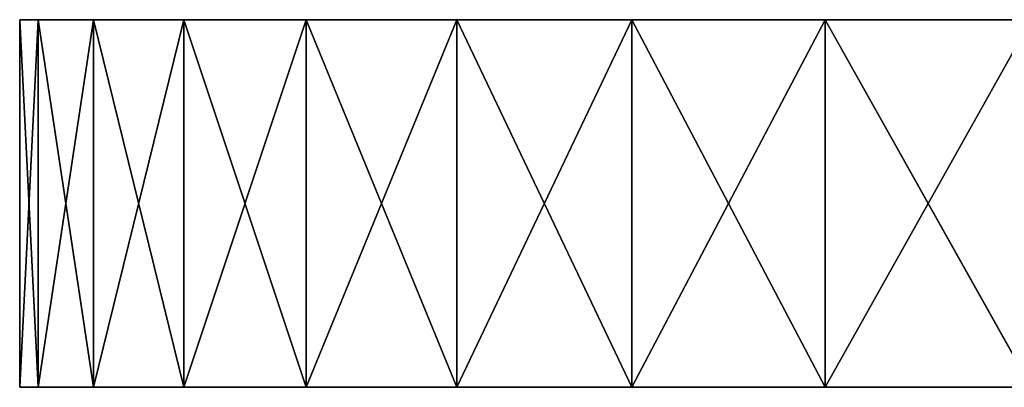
# Model space of a CAD drawing. Extents: x 0 to 40, y 0 to 2.6.
# Tile 1 of 256: x 0 to 0.402, y 2.5 to 2.65. Entities that reach past the tile are written whole.
import ezdxf

# ---------------------------------------------------------------- set-up
doc = ezdxf.new("R2010")
doc.units = 0
doc.header["$LTSCALE"] = 2.54
doc.layers.get('0').update_dxf_attribs({"color": 13, "linetype": 'CONTINUOUS'})

# ---------------------------------------------------------------- blocks, each defined once
blk = doc.blocks.new('P__KA_PRYSZNICOWA_OTEA_40C')
at = {"color": 0}
for p, q in [((0, 2.5, 0.8), (0.0076, 2.65, 0.71318)), ((0, 2.5, 0.8), (0.0076, 2.65, 0.71318)), ((0, 2.5, 0.8), (0, 2.65, 0.8)), ((0, 2.65, 0.8), (0.0076, 2.65, 0.71318)), ((4.71809, 2.65, 2.7974), (0, 2.65, 0.8)), ((0, 2.65, 0.8), (4.70456, 2.65, 2.84791)), ((0, 2.65, 0.8), (4.70456, 2.65, 2.84791)), ((0, 2.65, 0.8), (4.7, 2.65, 2.9)), ((4.71809, 2.65, 6.20261), (0, 2.65, 8.5)), ((0, 2.65, 8.5), (0.0076, 2.65, 8.58683)), ((4.89739, 2.65, 3.18191), (0, 2.65, 8.5)), ((0, 2.65, 8.5), (4.7, 2.65, 6.1)), ((0, 2.65, 8.5), (4.7, 2.65, 6.1)), ((0, 2.65, 8.5), (4.70456, 2.65, 6.1521)), ((0, 2.65, 8.5), (4.70456, 2.65, 6.1521)), ((4.71809, 2.65, 6.20261), (0, 2.65, 8.5)), ((4.85, 2.65, 3.15981), (0, 2.65, 8.5)), ((4.89739, 2.65, 3.18191), (0, 2.65, 8.5)), ((4.85, 2.65, 3.15981), (0, 2.65, 8.5)), ((4.80716, 2.65, 3.12982), (0, 2.65, 8.5)), ((4.80716, 2.65, 3.12982), (0, 2.65, 8.5)), ((4.77019, 2.65, 3.09284), (0, 2.65, 8.5)), ((4.74019, 2.65, 3.05), (0, 2.65, 8.5)), ((4.77019, 2.65, 3.09284), (0, 2.65, 8.5)), ((4.74019, 2.65, 3.05), (0, 2.65, 8.5)), ((4.71809, 2.65, 3.00261), (0, 2.65, 8.5)), ((4.71809, 2.65, 3.00261), (0, 2.65, 8.5)), ((4.71809, 2.65, 3.00261), (0, 2.65, 0.8)), ((0, 2.65, 0.8), (0, 2.65, 8.5)), ((4.71809, 2.65, 3.00261), (0, 2.65, 0.8)), ((4.70456, 2.65, 2.9521), (0, 2.65, 0.8)), ((4.70456, 2.65, 2.9521), (0, 2.65, 0.8)), ((0, 2.65, 0.8), (4.7, 2.65, 2.9)), ((0, 2.65, 0.8), (0.0076, 2.65, 0.71318)), ((4.71809, 2.65, 2.7974), (0, 2.65, 0.8)), ((0, 2.5, 8.5), (0, 2.65, 0.8)), ((0, 2.5, 0.8), (0, 2.65, 0.8)), ((0, 2.5, 8.5), (0, 2.65, 0.8)), ((0, 2.5, 8.5), (0, 2.65, 8.5)), ((0, 2.65, 0.8), (0, 2.65, 8.5)), ((0, 2.65, 8.5), (0.0076, 2.65, 8.58683)), ((0, 2.65, 8.5), (0.0076, 2.5, 8.58683)), ((0, 2.65, 8.5), (0.0076, 2.5, 8.58683)), ((0, 2.5, 8.5), (0, 2.65, 8.5)), ((0.0076, 2.5, 0.71318), (0.03015, 2.65, 0.62899)), ((0.0076, 2.5, 0.71318), (0.03015, 2.65, 0.62899)), ((0.0076, 2.5, 0.71318), (0.0076, 2.65, 0.71318)), ((0.0076, 2.65, 0.71318), (0.03015, 2.65, 0.62899)), ((0.0076, 2.5, 0.71318), (0.0076, 2.65, 0.71318)), ((0.0076, 2.65, 8.58683), (4.71809, 2.65, 6.20261)), ((0.0076, 2.65, 8.58683), (4.71809, 2.65, 6.20261)), ((0.0076, 2.65, 8.58683), (4.74019, 2.65, 6.25)), ((0.0076, 2.65, 8.58683), (4.74019, 2.65, 6.25)), ((0.0076, 2.65, 8.58683), (0.03015, 2.65, 8.67101)), ((0.0076, 2.65, 0.71318), (0.03015, 2.65, 0.62899)), ((0.0076, 2.65, 0.71318), (4.71809, 2.65, 2.7974)), ((0.0076, 2.65, 0.71318), (4.71809, 2.65, 2.7974)), ((0.0076, 2.65, 8.58683), (0.03015, 2.65, 8.67101)), ((0.0076, 2.65, 8.58683), (0.03015, 2.5, 8.67101)), ((0.0076, 2.65, 8.58683), (0.03015, 2.5, 8.67101)), ((0.0076, 2.65, 8.58683), (0.0076, 2.5, 8.58683)), ((0.0076, 2.65, 8.58683), (0.0076, 2.5, 8.58683)), ((0.03015, 2.5, 0.62899), (0.06699, 2.65, 0.55)), ((0.03015, 2.5, 0.62899), (0.06699, 2.65, 0.55)), ((0.03015, 2.5, 0.62899), (0.03015, 2.65, 0.62899)), ((0.03015, 2.65, 0.62899), (0.06699, 2.65, 0.55)), ((0.03015, 2.5, 0.62899), (0.03015, 2.65, 0.62899)), ((0.03015, 2.65, 8.67101), (4.74019, 2.65, 6.25)), ((0.03015, 2.65, 8.67101), (4.74019, 2.65, 6.25)), ((0.03015, 2.65, 8.67101), (0.06699, 2.65, 8.75)), ((0.03015, 2.65, 0.62899), (0.06699, 2.65, 0.55)), ((0.03015, 2.65, 0.62899), (4.71809, 2.65, 2.7974)), ((0.03015, 2.65, 0.62899), (4.71809, 2.65, 2.7974)), ((0.03015, 2.65, 8.67101), (0.06699, 2.65, 8.75)), ((0.03015, 2.65, 8.67101), (0.06699, 2.5, 8.75)), ((0.03015, 2.65, 8.67101), (0.06699, 2.5, 8.75)), ((0.03015, 2.65, 8.67101), (0.03015, 2.5, 8.67101)), ((0.03015, 2.65, 8.67101), (0.03015, 2.5, 8.67101)), ((0.06699, 2.5, 0.55), (0.11698, 2.65, 0.47861)), ((0.06699, 2.5, 0.55), (0.11698, 2.65, 0.47861)), ((0.06699, 2.5, 0.55), (0.06699, 2.65, 0.55)), ((0.06699, 2.65, 0.55), (0.11698, 2.65, 0.47861)), ((0.06699, 2.5, 0.55), (0.06699, 2.65, 0.55)), ((0.06699, 2.65, 8.75), (4.74019, 2.65, 6.25)), ((0.06699, 2.65, 8.75), (0.11698, 2.65, 8.8214)), ((0.06699, 2.65, 8.75), (4.74019, 2.65, 6.25)), ((0.06699, 2.65, 0.55), (0.11698, 2.65, 0.47861)), ((0.06699, 2.65, 0.55), (4.71809, 2.65, 2.7974)), ((0.06699, 2.65, 0.55), (4.71809, 2.65, 2.7974)), ((0.06699, 2.65, 8.75), (0.11698, 2.65, 8.8214)), ((0.06699, 2.65, 8.75), (0.11698, 2.5, 8.8214)), ((0.06699, 2.65, 8.75), (0.11698, 2.5, 8.8214)), ((0.06699, 2.65, 8.75), (0.06699, 2.5, 8.75)), ((0.06699, 2.65, 8.75), (0.06699, 2.5, 8.75)), ((0.11698, 2.5, 0.47861), (0.17861, 2.65, 0.41698)), ((0.11698, 2.5, 0.47861), (0.17861, 2.65, 0.41698)), ((0.11698, 2.5, 0.47861), (0.11698, 2.65, 0.47861)), ((0.11698, 2.65, 0.47861), (0.17861, 2.65, 0.41698)), ((0.11698, 2.5, 0.47861), (0.11698, 2.65, 0.47861)), ((0.11698, 2.65, 8.8214), (4.74019, 2.65, 6.25)), ((0.11698, 2.65, 8.8214), (4.74019, 2.65, 6.25)), ((0.11698, 2.65, 8.8214), (0.17861, 2.65, 8.88302)), ((0.11698, 2.65, 0.47861), (0.17861, 2.65, 0.41698)), ((0.11698, 2.65, 0.47861), (4.71809, 2.65, 2.7974)), ((0.11698, 2.65, 0.47861), (4.71809, 2.65, 2.7974)), ((0.11698, 2.65, 8.8214), (0.17861, 2.65, 8.88302)), ((0.11698, 2.65, 8.8214), (0.17861, 2.5, 8.88302)), ((0.11698, 2.65, 8.8214), (0.17861, 2.5, 8.88302)), ((0.11698, 2.65, 8.8214), (0.11698, 2.5, 8.8214)), ((0.11698, 2.65, 8.8214), (0.11698, 2.5, 8.8214)), ((0.17861, 2.5, 0.41698), (0.25, 2.65, 0.36699)), ((0.17861, 2.5, 0.41698), (0.25, 2.65, 0.36699)), ((0.17861, 2.5, 0.41698), (0.17861, 2.65, 0.41698)), ((0.17861, 2.65, 0.41698), (0.25, 2.65, 0.36699)), ((0.17861, 2.5, 0.41698), (0.17861, 2.65, 0.41698)), ((0.17861, 2.65, 8.88302), (4.74019, 2.65, 6.25)), ((0.17861, 2.65, 8.88302), (4.74019, 2.65, 6.25)), ((0.17861, 2.65, 8.88302), (0.25, 2.65, 8.93302)), ((0.17861, 2.65, 0.41698), (0.25, 2.65, 0.36699)), ((0.17861, 2.65, 0.41698), (4.71809, 2.65, 2.7974)), ((0.17861, 2.65, 0.41698), (4.71809, 2.65, 2.7974)), ((0.17861, 2.65, 8.88302), (0.25, 2.65, 8.93302)), ((0.17861, 2.65, 8.88302), (0.25, 2.5, 8.93302)), ((0.17861, 2.65, 8.88302), (0.25, 2.5, 8.93302)), ((0.17861, 2.65, 8.88302), (0.17861, 2.5, 8.88302)), ((0.17861, 2.65, 8.88302), (0.17861, 2.5, 8.88302)), ((0.25, 2.5, 0.36699), (0.32899, 2.65, 0.33016)), ((0.25, 2.5, 0.36699), (0.32899, 2.65, 0.33016)), ((0.25, 2.5, 0.36699), (0.25, 2.65, 0.36699)), ((0.25, 2.65, 0.36699), (0.32899, 2.65, 0.33016)), ((0.25, 2.5, 0.36699), (0.25, 2.65, 0.36699)), ((0.25, 2.65, 0.36699), (0.32899, 2.65, 0.33016)), ((0.25, 2.65, 0.36699), (4.71809, 2.65, 2.7974)), ((4.74019, 2.65, 6.25), (0.25, 2.65, 8.93302)), ((0.25, 2.65, 8.93302), (0.32899, 2.65, 8.96985)), ((4.74019, 2.65, 6.25), (0.25, 2.65, 8.93302)), ((0.25, 2.65, 0.36699), (4.71809, 2.65, 2.7974)), ((0.25, 2.65, 8.93302), (0.32899, 2.65, 8.96985)), ((0.25, 2.65, 8.93302), (0.32899, 2.5, 8.96985)), ((0.25, 2.65, 8.93302), (0.32899, 2.5, 8.96985)), ((0.25, 2.65, 8.93302), (0.25, 2.5, 8.93302)), ((0.25, 2.65, 8.93302), (0.25, 2.5, 8.93302)), ((0.32899, 2.5, 0.33016), (0.41318, 2.65, 0.3076)), ((0.32899, 2.5, 0.33016), (0.41318, 2.65, 0.3076)), ((0.32899, 2.5, 0.33016), (0.32899, 2.65, 0.33016)), ((0.32899, 2.65, 0.33016), (0.41318, 2.65, 0.3076)), ((0.32899, 2.5, 0.33016), (0.32899, 2.65, 0.33016)), ((4.71809, 2.65, 2.7974), (0.32899, 2.65, 0.33016)), ((4.74019, 2.65, 6.25), (0.32899, 2.65, 8.96985)), ((0.32899, 2.65, 8.96985), (0.41318, 2.65, 8.99241)), ((4.74019, 2.65, 6.25), (0.32899, 2.65, 8.96985)), ((0.32899, 2.65, 0.33016), (0.41318, 2.65, 0.3076)), ((4.71809, 2.65, 2.7974), (0.32899, 2.65, 0.33016)), ((0.32899, 2.65, 8.96985), (0.41318, 2.65, 8.99241)), ((0.32899, 2.65, 8.96985), (0.41318, 2.5, 8.99241)), ((0.32899, 2.65, 8.96985), (0.41318, 2.5, 8.99241)), ((0.32899, 2.65, 8.96985), (0.32899, 2.5, 8.96985)), ((0.32899, 2.65, 8.96985), (0.32899, 2.5, 8.96985)), ((0.0076, 2.5, 0.71318), (0, 2.5, 0.8)), ((0, 2.5, 0.8), (4.74019, 2.5, 5.95)), ((4.71809, 2.5, 5.9974), (0, 2.5, 0.8)), ((4.71809, 2.5, 5.9974), (0, 2.5, 0.8)), ((4.71809, 2.5, 5.9974), (0, 2.5, 8.5)), ((0, 2.5, 8.5), (0, 2.5, 0.8)), ((4.71809, 2.5, 5.9974), (0, 2.5, 8.5)), ((4.70456, 2.5, 6.04791), (0, 2.5, 8.5)), ((4.70456, 2.5, 6.04791), (0, 2.5, 8.5)), ((4.7, 2.5, 6.1), (0, 2.5, 8.5)), ((4.70456, 2.5, 6.1521), (0, 2.5, 8.5)), ((4.7, 2.5, 6.1), (0, 2.5, 8.5)), ((4.70456, 2.5, 6.1521), (0, 2.5, 8.5)), ((4.71809, 2.5, 6.20261), (0, 2.5, 8.5)), ((4.71809, 2.5, 6.20261), (0, 2.5, 8.5)), ((0.0076, 2.5, 8.58683), (0, 2.5, 8.5)), ((4.7, 2.5, 2.9), (0, 2.5, 0.8)), ((0, 2.5, 0.8), (4.70456, 2.5, 2.84791)), ((4.7, 2.5, 2.9), (0, 2.5, 0.8)), ((4.70456, 2.5, 2.9521), (0, 2.5, 0.8)), ((0, 2.5, 0.8), (4.70456, 2.5, 2.84791)), ((0, 2.5, 0.8), (4.71809, 2.5, 2.7974)), ((0, 2.5, 0.8), (4.71809, 2.5, 2.7974)), ((0.0076, 2.5, 0.71318), (0, 2.5, 0.8)), ((4.71809, 2.5, 3.00261), (0, 2.5, 0.8)), ((4.70456, 2.5, 2.9521), (0, 2.5, 0.8)), ((4.71809, 2.5, 3.00261), (0, 2.5, 0.8)), ((4.74019, 2.5, 3.05), (0, 2.5, 0.8)), ((4.74019, 2.5, 3.05), (0, 2.5, 0.8)), ((0, 2.5, 0.8), (4.74019, 2.5, 5.95)), ((0, 2.5, 8.5), (0, 2.5, 0.8)), ((0.0076, 2.5, 8.58683), (0, 2.5, 8.5)), ((0.03015, 2.5, 0.62899), (0.0076, 2.5, 0.71318)), ((4.71809, 2.5, 6.20261), (0.0076, 2.5, 8.58683)), ((4.71809, 2.5, 6.20261), (0.0076, 2.5, 8.58683)), ((0.03015, 2.5, 8.67101), (0.0076, 2.5, 8.58683)), ((0.0076, 2.5, 0.71318), (4.71809, 2.5, 2.7974)), ((0.0076, 2.5, 0.71318), (4.71809, 2.5, 2.7974)), ((0.03015, 2.5, 0.62899), (0.0076, 2.5, 0.71318)), ((0.03015, 2.5, 8.67101), (0.0076, 2.5, 8.58683)), ((0.06699, 2.5, 0.55), (0.03015, 2.5, 0.62899)), ((0.06699, 2.5, 8.75), (0.03015, 2.5, 8.67101)), ((0.03015, 2.5, 8.67101), (4.71809, 2.5, 6.20261)), ((0.03015, 2.5, 8.67101), (4.71809, 2.5, 6.20261)), ((0.06699, 2.5, 0.55), (0.03015, 2.5, 0.62899)), ((4.71809, 2.5, 2.7974), (0.03015, 2.5, 0.62899)), ((4.71809, 2.5, 2.7974), (0.03015, 2.5, 0.62899)), ((0.06699, 2.5, 8.75), (0.03015, 2.5, 8.67101)), ((0.11698, 2.5, 0.47861), (0.06699, 2.5, 0.55)), ((0.11698, 2.5, 8.8214), (0.06699, 2.5, 8.75)), ((0.06699, 2.5, 8.75), (4.71809, 2.5, 6.20261)), ((0.06699, 2.5, 8.75), (4.71809, 2.5, 6.20261)), ((0.06699, 2.5, 0.55), (4.71809, 2.5, 2.7974)), ((0.11698, 2.5, 0.47861), (0.06699, 2.5, 0.55)), ((0.06699, 2.5, 0.55), (4.71809, 2.5, 2.7974)), ((0.11698, 2.5, 8.8214), (0.06699, 2.5, 8.75)), ((0.17861, 2.5, 0.41698), (0.11698, 2.5, 0.47861)), ((0.17861, 2.5, 8.88302), (0.11698, 2.5, 8.8214)), ((0.11698, 2.5, 8.8214), (4.74019, 2.5, 6.25)), ((0.11698, 2.5, 8.8214), (4.74019, 2.5, 6.25)), ((0.11698, 2.5, 8.8214), (4.71809, 2.5, 6.20261)), ((0.11698, 2.5, 8.8214), (4.71809, 2.5, 6.20261)), ((0.11698, 2.5, 0.47861), (4.71809, 2.5, 2.7974)), ((0.11698, 2.5, 0.47861), (4.71809, 2.5, 2.7974)), ((0.17861, 2.5, 0.41698), (0.11698, 2.5, 0.47861)), ((0.17861, 2.5, 8.88302), (0.11698, 2.5, 8.8214)), ((0.25, 2.5, 0.36699), (0.17861, 2.5, 0.41698)), ((0.25, 2.5, 8.93302), (0.17861, 2.5, 8.88302)), ((0.17861, 2.5, 8.88302), (4.74019, 2.5, 6.25)), ((0.17861, 2.5, 8.88302), (4.74019, 2.5, 6.25)), ((0.17861, 2.5, 0.41698), (4.71809, 2.5, 2.7974)), ((0.17861, 2.5, 0.41698), (4.71809, 2.5, 2.7974)), ((0.25, 2.5, 0.36699), (0.17861, 2.5, 0.41698)), ((0.25, 2.5, 8.93302), (0.17861, 2.5, 8.88302)), ((0.32899, 2.5, 0.33016), (0.25, 2.5, 0.36699)), ((0.32899, 2.5, 8.96985), (0.25, 2.5, 8.93302)), ((0.25, 2.5, 8.93302), (4.74019, 2.5, 6.25)), ((0.25, 2.5, 8.93302), (4.74019, 2.5, 6.25)), ((4.71809, 2.5, 2.7974), (0.25, 2.5, 0.36699)), ((0.32899, 2.5, 0.33016), (0.25, 2.5, 0.36699)), ((4.71809, 2.5, 2.7974), (0.25, 2.5, 0.36699)), ((0.32899, 2.5, 8.96985), (0.25, 2.5, 8.93302)), ((0.41318, 2.5, 0.3076), (0.32899, 2.5, 0.33016)), ((4.74019, 2.5, 6.25), (0.32899, 2.5, 8.96985)), ((0.41318, 2.5, 8.99241), (0.32899, 2.5, 8.96985)), ((4.74019, 2.5, 6.25), (0.32899, 2.5, 8.96985)), ((4.71809, 2.5, 2.7974), (0.32899, 2.5, 0.33016)), ((0.41318, 2.5, 0.3076), (0.32899, 2.5, 0.33016)), ((4.71809, 2.5, 2.7974), (0.32899, 2.5, 0.33016)), ((0.41318, 2.5, 8.99241), (0.32899, 2.5, 8.96985))]:
    blk.add_line(p, q, dxfattribs=at)
mesh = blk.add_polyface(dxfattribs=at)
corners = [(0.0076, 2.65, 0.71318), (0.0076, 2.5, 0.71318), (0, 2.5, 0.8)]
mesh.append_faces([[corners[k] for k in face] for face in [(0, 1, 2)]], dxfattribs={"color": 0})
mesh = blk.add_polyface(dxfattribs=at)
corners = [(0.0076, 2.65, 0.71318), (0, 2.5, 0.8), (0, 2.65, 0.8)]
mesh.append_faces([[corners[k] for k in face] for face in [(0, 1, 2)]], dxfattribs={"color": 0})
mesh = blk.add_polyface(dxfattribs=at)
corners = [(4.70456, 2.65, 2.84791), (4.71809, 2.65, 2.7974), (0, 2.65, 0.8)]
mesh.append_faces([[corners[k] for k in face] for face in [(0, 1, 2)]], dxfattribs={"color": 0})
mesh = blk.add_polyface(dxfattribs=at)
corners = [(4.7, 2.65, 2.9), (4.70456, 2.65, 2.84791), (0, 2.65, 0.8)]
mesh.append_faces([[corners[k] for k in face] for face in [(0, 1, 2)]], dxfattribs={"color": 0})
mesh = blk.add_polyface(dxfattribs=at)
corners = [(0.0076, 2.65, 8.58683), (4.71809, 2.65, 6.20261), (0, 2.65, 8.5)]
mesh.append_faces([[corners[k] for k in face] for face in [(0, 1, 2)]], dxfattribs={"color": 0})
mesh = blk.add_polyface(dxfattribs=at)
corners = [(0, 2.65, 8.5), (4.7, 2.65, 6.1), (4.89739, 2.65, 3.18191)]
mesh.append_faces([[corners[k] for k in face] for face in [(0, 1, 2)]], dxfattribs={"color": 0})
mesh = blk.add_polyface(dxfattribs=at)
corners = [(0, 2.65, 8.5), (4.70456, 2.65, 6.1521), (4.7, 2.65, 6.1)]
mesh.append_faces([[corners[k] for k in face] for face in [(0, 1, 2)]], dxfattribs={"color": 0})
mesh = blk.add_polyface(dxfattribs=at)
corners = [(0, 2.65, 8.5), (4.71809, 2.65, 6.20261), (4.70456, 2.65, 6.1521)]
mesh.append_faces([[corners[k] for k in face] for face in [(0, 1, 2)]], dxfattribs={"color": 0})
mesh = blk.add_polyface(dxfattribs=at)
corners = [(0, 2.65, 8.5), (4.89739, 2.65, 3.18191), (4.85, 2.65, 3.15981)]
mesh.append_faces([[corners[k] for k in face] for face in [(0, 1, 2)]], dxfattribs={"color": 0})
mesh = blk.add_polyface(dxfattribs=at)
corners = [(0, 2.65, 8.5), (4.85, 2.65, 3.15981), (4.80716, 2.65, 3.12982)]
mesh.append_faces([[corners[k] for k in face] for face in [(0, 1, 2)]], dxfattribs={"color": 0})
mesh = blk.add_polyface(dxfattribs=at)
corners = [(0, 2.65, 8.5), (4.80716, 2.65, 3.12982), (4.77019, 2.65, 3.09284)]
mesh.append_faces([[corners[k] for k in face] for face in [(0, 1, 2)]], dxfattribs={"color": 0})
mesh = blk.add_polyface(dxfattribs=at)
corners = [(0, 2.65, 8.5), (4.77019, 2.65, 3.09284), (4.74019, 2.65, 3.05)]
mesh.append_faces([[corners[k] for k in face] for face in [(0, 1, 2)]], dxfattribs={"color": 0})
mesh = blk.add_polyface(dxfattribs=at)
corners = [(0, 2.65, 8.5), (4.74019, 2.65, 3.05), (4.71809, 2.65, 3.00261)]
mesh.append_faces([[corners[k] for k in face] for face in [(0, 1, 2)]], dxfattribs={"color": 0})
mesh = blk.add_polyface(dxfattribs=at)
corners = [(0, 2.65, 8.5), (4.71809, 2.65, 3.00261), (0, 2.65, 0.8)]
mesh.append_faces([[corners[k] for k in face] for face in [(0, 1, 2)]], dxfattribs={"color": 0})
mesh = blk.add_polyface(dxfattribs=at)
corners = [(4.71809, 2.65, 3.00261), (4.70456, 2.65, 2.9521), (0, 2.65, 0.8)]
mesh.append_faces([[corners[k] for k in face] for face in [(0, 1, 2)]], dxfattribs={"color": 0})
mesh = blk.add_polyface(dxfattribs=at)
corners = [(4.70456, 2.65, 2.9521), (4.7, 2.65, 2.9), (0, 2.65, 0.8)]
mesh.append_faces([[corners[k] for k in face] for face in [(0, 1, 2)]], dxfattribs={"color": 0})
mesh = blk.add_polyface(dxfattribs=at)
corners = [(4.71809, 2.65, 2.7974), (0.0076, 2.65, 0.71318), (0, 2.65, 0.8)]
mesh.append_faces([[corners[k] for k in face] for face in [(0, 1, 2)]], dxfattribs={"color": 0})
mesh = blk.add_polyface(dxfattribs=at)
corners = [(0, 2.65, 0.8), (0, 2.5, 0.8), (0, 2.5, 8.5)]
mesh.append_faces([[corners[k] for k in face] for face in [(0, 1, 2)]], dxfattribs={"color": 0})
mesh = blk.add_polyface(dxfattribs=at)
corners = [(0, 2.65, 0.8), (0, 2.5, 8.5), (0, 2.65, 8.5)]
mesh.append_faces([[corners[k] for k in face] for face in [(0, 1, 2)]], dxfattribs={"color": 0})
mesh = blk.add_polyface(dxfattribs=at)
corners = [(0, 2.65, 8.5), (0.0076, 2.5, 8.58683), (0.0076, 2.65, 8.58683)]
mesh.append_faces([[corners[k] for k in face] for face in [(0, 1, 2)]], dxfattribs={"color": 0})
mesh = blk.add_polyface(dxfattribs=at)
corners = [(0, 2.65, 8.5), (0, 2.5, 8.5), (0.0076, 2.5, 8.58683)]
mesh.append_faces([[corners[k] for k in face] for face in [(0, 1, 2)]], dxfattribs={"color": 0})
mesh = blk.add_polyface(dxfattribs=at)
corners = [(0.03015, 2.65, 0.62899), (0.03015, 2.5, 0.62899), (0.0076, 2.5, 0.71318)]
mesh.append_faces([[corners[k] for k in face] for face in [(0, 1, 2)]], dxfattribs={"color": 0})
mesh = blk.add_polyface(dxfattribs=at)
corners = [(0.03015, 2.65, 0.62899), (0.0076, 2.5, 0.71318), (0.0076, 2.65, 0.71318)]
mesh.append_faces([[corners[k] for k in face] for face in [(0, 1, 2)]], dxfattribs={"color": 0})
mesh = blk.add_polyface(dxfattribs=at)
corners = [(0.0076, 2.65, 8.58683), (4.74019, 2.65, 6.25), (4.71809, 2.65, 6.20261)]
mesh.append_faces([[corners[k] for k in face] for face in [(0, 1, 2)]], dxfattribs={"color": 0})
mesh = blk.add_polyface(dxfattribs=at)
corners = [(0.03015, 2.65, 8.67101), (4.74019, 2.65, 6.25), (0.0076, 2.65, 8.58683)]
mesh.append_faces([[corners[k] for k in face] for face in [(0, 1, 2)]], dxfattribs={"color": 0})
mesh = blk.add_polyface(dxfattribs=at)
corners = [(4.71809, 2.65, 2.7974), (0.03015, 2.65, 0.62899), (0.0076, 2.65, 0.71318)]
mesh.append_faces([[corners[k] for k in face] for face in [(0, 1, 2)]], dxfattribs={"color": 0})
mesh = blk.add_polyface(dxfattribs=at)
corners = [(0.0076, 2.65, 8.58683), (0.03015, 2.5, 8.67101), (0.03015, 2.65, 8.67101)]
mesh.append_faces([[corners[k] for k in face] for face in [(0, 1, 2)]], dxfattribs={"color": 0})
mesh = blk.add_polyface(dxfattribs=at)
corners = [(0.0076, 2.65, 8.58683), (0.0076, 2.5, 8.58683), (0.03015, 2.5, 8.67101)]
mesh.append_faces([[corners[k] for k in face] for face in [(0, 1, 2)]], dxfattribs={"color": 0})
mesh = blk.add_polyface(dxfattribs=at)
corners = [(0.06699, 2.65, 0.55), (0.06699, 2.5, 0.55), (0.03015, 2.5, 0.62899)]
mesh.append_faces([[corners[k] for k in face] for face in [(0, 1, 2)]], dxfattribs={"color": 0})
mesh = blk.add_polyface(dxfattribs=at)
corners = [(0.06699, 2.65, 0.55), (0.03015, 2.5, 0.62899), (0.03015, 2.65, 0.62899)]
mesh.append_faces([[corners[k] for k in face] for face in [(0, 1, 2)]], dxfattribs={"color": 0})
mesh = blk.add_polyface(dxfattribs=at)
corners = [(0.06699, 2.65, 8.75), (4.74019, 2.65, 6.25), (0.03015, 2.65, 8.67101)]
mesh.append_faces([[corners[k] for k in face] for face in [(0, 1, 2)]], dxfattribs={"color": 0})
mesh = blk.add_polyface(dxfattribs=at)
corners = [(4.71809, 2.65, 2.7974), (0.06699, 2.65, 0.55), (0.03015, 2.65, 0.62899)]
mesh.append_faces([[corners[k] for k in face] for face in [(0, 1, 2)]], dxfattribs={"color": 0})
mesh = blk.add_polyface(dxfattribs=at)
corners = [(0.03015, 2.65, 8.67101), (0.06699, 2.5, 8.75), (0.06699, 2.65, 8.75)]
mesh.append_faces([[corners[k] for k in face] for face in [(0, 1, 2)]], dxfattribs={"color": 0})
mesh = blk.add_polyface(dxfattribs=at)
corners = [(0.03015, 2.65, 8.67101), (0.03015, 2.5, 8.67101), (0.06699, 2.5, 8.75)]
mesh.append_faces([[corners[k] for k in face] for face in [(0, 1, 2)]], dxfattribs={"color": 0})
mesh = blk.add_polyface(dxfattribs=at)
corners = [(0.11698, 2.65, 0.47861), (0.11698, 2.5, 0.47861), (0.06699, 2.5, 0.55)]
mesh.append_faces([[corners[k] for k in face] for face in [(0, 1, 2)]], dxfattribs={"color": 0})
mesh = blk.add_polyface(dxfattribs=at)
corners = [(0.11698, 2.65, 0.47861), (0.06699, 2.5, 0.55), (0.06699, 2.65, 0.55)]
mesh.append_faces([[corners[k] for k in face] for face in [(0, 1, 2)]], dxfattribs={"color": 0})
mesh = blk.add_polyface(dxfattribs=at)
corners = [(0.11698, 2.65, 8.8214), (4.74019, 2.65, 6.25), (0.06699, 2.65, 8.75)]
mesh.append_faces([[corners[k] for k in face] for face in [(0, 1, 2)]], dxfattribs={"color": 0})
mesh = blk.add_polyface(dxfattribs=at)
corners = [(4.71809, 2.65, 2.7974), (0.11698, 2.65, 0.47861), (0.06699, 2.65, 0.55)]
mesh.append_faces([[corners[k] for k in face] for face in [(0, 1, 2)]], dxfattribs={"color": 0})
mesh = blk.add_polyface(dxfattribs=at)
corners = [(0.06699, 2.65, 8.75), (0.11698, 2.5, 8.8214), (0.11698, 2.65, 8.8214)]
mesh.append_faces([[corners[k] for k in face] for face in [(0, 1, 2)]], dxfattribs={"color": 0})
mesh = blk.add_polyface(dxfattribs=at)
corners = [(0.06699, 2.65, 8.75), (0.06699, 2.5, 8.75), (0.11698, 2.5, 8.8214)]
mesh.append_faces([[corners[k] for k in face] for face in [(0, 1, 2)]], dxfattribs={"color": 0})
mesh = blk.add_polyface(dxfattribs=at)
corners = [(0.17861, 2.5, 0.41698), (0.11698, 2.5, 0.47861), (0.17861, 2.65, 0.41698)]
mesh.append_faces([[corners[k] for k in face] for face in [(0, 1, 2)]], dxfattribs={"color": 0})
mesh = blk.add_polyface(dxfattribs=at)
corners = [(0.17861, 2.65, 0.41698), (0.11698, 2.5, 0.47861), (0.11698, 2.65, 0.47861)]
mesh.append_faces([[corners[k] for k in face] for face in [(0, 1, 2)]], dxfattribs={"color": 0})
mesh = blk.add_polyface(dxfattribs=at)
corners = [(0.17861, 2.65, 8.88302), (4.74019, 2.65, 6.25), (0.11698, 2.65, 8.8214)]
mesh.append_faces([[corners[k] for k in face] for face in [(0, 1, 2)]], dxfattribs={"color": 0})
mesh = blk.add_polyface(dxfattribs=at)
corners = [(4.71809, 2.65, 2.7974), (0.17861, 2.65, 0.41698), (0.11698, 2.65, 0.47861)]
mesh.append_faces([[corners[k] for k in face] for face in [(0, 1, 2)]], dxfattribs={"color": 0})
mesh = blk.add_polyface(dxfattribs=at)
corners = [(0.17861, 2.65, 8.88302), (0.11698, 2.65, 8.8214), (0.17861, 2.5, 8.88302)]
mesh.append_faces([[corners[k] for k in face] for face in [(0, 1, 2)]], dxfattribs={"color": 0})
mesh = blk.add_polyface(dxfattribs=at)
corners = [(0.17861, 2.5, 8.88302), (0.11698, 2.65, 8.8214), (0.11698, 2.5, 8.8214)]
mesh.append_faces([[corners[k] for k in face] for face in [(0, 1, 2)]], dxfattribs={"color": 0})
mesh = blk.add_polyface(dxfattribs=at)
corners = [(0.25, 2.5, 0.36699), (0.17861, 2.5, 0.41698), (0.25, 2.65, 0.36699)]
mesh.append_faces([[corners[k] for k in face] for face in [(0, 1, 2)]], dxfattribs={"color": 0})
mesh = blk.add_polyface(dxfattribs=at)
corners = [(0.25, 2.65, 0.36699), (0.17861, 2.5, 0.41698), (0.17861, 2.65, 0.41698)]
mesh.append_faces([[corners[k] for k in face] for face in [(0, 1, 2)]], dxfattribs={"color": 0})
mesh = blk.add_polyface(dxfattribs=at)
corners = [(0.25, 2.65, 8.93302), (4.74019, 2.65, 6.25), (0.17861, 2.65, 8.88302)]
mesh.append_faces([[corners[k] for k in face] for face in [(0, 1, 2)]], dxfattribs={"color": 0})
mesh = blk.add_polyface(dxfattribs=at)
corners = [(4.71809, 2.65, 2.7974), (0.25, 2.65, 0.36699), (0.17861, 2.65, 0.41698)]
mesh.append_faces([[corners[k] for k in face] for face in [(0, 1, 2)]], dxfattribs={"color": 0})
mesh = blk.add_polyface(dxfattribs=at)
corners = [(0.25, 2.65, 8.93302), (0.17861, 2.65, 8.88302), (0.25, 2.5, 8.93302)]
mesh.append_faces([[corners[k] for k in face] for face in [(0, 1, 2)]], dxfattribs={"color": 0})
mesh = blk.add_polyface(dxfattribs=at)
corners = [(0.25, 2.5, 8.93302), (0.17861, 2.65, 8.88302), (0.17861, 2.5, 8.88302)]
mesh.append_faces([[corners[k] for k in face] for face in [(0, 1, 2)]], dxfattribs={"color": 0})
mesh = blk.add_polyface(dxfattribs=at)
corners = [(0.32899, 2.5, 0.33016), (0.25, 2.5, 0.36699), (0.32899, 2.65, 0.33016)]
mesh.append_faces([[corners[k] for k in face] for face in [(0, 1, 2)]], dxfattribs={"color": 0})
mesh = blk.add_polyface(dxfattribs=at)
corners = [(0.32899, 2.65, 0.33016), (0.25, 2.5, 0.36699), (0.25, 2.65, 0.36699)]
mesh.append_faces([[corners[k] for k in face] for face in [(0, 1, 2)]], dxfattribs={"color": 0})
mesh = blk.add_polyface(dxfattribs=at)
corners = [(4.71809, 2.65, 2.7974), (0.32899, 2.65, 0.33016), (0.25, 2.65, 0.36699)]
mesh.append_faces([[corners[k] for k in face] for face in [(0, 1, 2)]], dxfattribs={"color": 0})
mesh = blk.add_polyface(dxfattribs=at)
corners = [(0.32899, 2.65, 8.96985), (4.74019, 2.65, 6.25), (0.25, 2.65, 8.93302)]
mesh.append_faces([[corners[k] for k in face] for face in [(0, 1, 2)]], dxfattribs={"color": 0})
mesh = blk.add_polyface(dxfattribs=at)
corners = [(0.32899, 2.65, 8.96985), (0.25, 2.65, 8.93302), (0.32899, 2.5, 8.96985)]
mesh.append_faces([[corners[k] for k in face] for face in [(0, 1, 2)]], dxfattribs={"color": 0})
mesh = blk.add_polyface(dxfattribs=at)
corners = [(0.32899, 2.5, 8.96985), (0.25, 2.65, 8.93302), (0.25, 2.5, 8.93302)]
mesh.append_faces([[corners[k] for k in face] for face in [(0, 1, 2)]], dxfattribs={"color": 0})
mesh = blk.add_polyface(dxfattribs=at)
corners = [(0.41318, 2.5, 0.3076), (0.32899, 2.5, 0.33016), (0.41318, 2.65, 0.3076)]
mesh.append_faces([[corners[k] for k in face] for face in [(0, 1, 2)]], dxfattribs={"color": 0})
mesh = blk.add_polyface(dxfattribs=at)
corners = [(0.41318, 2.65, 0.3076), (0.32899, 2.5, 0.33016), (0.32899, 2.65, 0.33016)]
mesh.append_faces([[corners[k] for k in face] for face in [(0, 1, 2)]], dxfattribs={"color": 0})
mesh = blk.add_polyface(dxfattribs=at)
corners = [(0.41318, 2.65, 8.99241), (4.74019, 2.65, 6.25), (0.32899, 2.65, 8.96985)]
mesh.append_faces([[corners[k] for k in face] for face in [(0, 1, 2)]], dxfattribs={"color": 0})
mesh = blk.add_polyface(dxfattribs=at)
corners = [(4.71809, 2.65, 2.7974), (0.41318, 2.65, 0.3076), (0.32899, 2.65, 0.33016)]
mesh.append_faces([[corners[k] for k in face] for face in [(0, 1, 2)]], dxfattribs={"color": 0})
mesh = blk.add_polyface(dxfattribs=at)
corners = [(0.41318, 2.65, 8.99241), (0.32899, 2.65, 8.96985), (0.41318, 2.5, 8.99241)]
mesh.append_faces([[corners[k] for k in face] for face in [(0, 1, 2)]], dxfattribs={"color": 0})
mesh = blk.add_polyface(dxfattribs=at)
corners = [(0.41318, 2.5, 8.99241), (0.32899, 2.65, 8.96985), (0.32899, 2.5, 8.96985)]
mesh.append_faces([[corners[k] for k in face] for face in [(0, 1, 2)]], dxfattribs={"color": 0})
mesh = blk.add_polyface(dxfattribs=at)
corners = [(4.71809, 2.5, 5.9974), (0, 2.5, 0.8), (4.74019, 2.5, 5.95)]
mesh.append_faces([[corners[k] for k in face] for face in [(0, 1, 2)]], dxfattribs={"color": 0})
mesh = blk.add_polyface(dxfattribs=at)
corners = [(0, 2.5, 8.5), (0, 2.5, 0.8), (4.71809, 2.5, 5.9974)]
mesh.append_faces([[corners[k] for k in face] for face in [(0, 1, 2)]], dxfattribs={"color": 0})
mesh = blk.add_polyface(dxfattribs=at)
corners = [(0, 2.5, 8.5), (4.71809, 2.5, 5.9974), (4.70456, 2.5, 6.04791)]
mesh.append_faces([[corners[k] for k in face] for face in [(0, 1, 2)]], dxfattribs={"color": 0})
mesh = blk.add_polyface(dxfattribs=at)
corners = [(0, 2.5, 8.5), (4.70456, 2.5, 6.04791), (4.7, 2.5, 6.1)]
mesh.append_faces([[corners[k] for k in face] for face in [(0, 1, 2)]], dxfattribs={"color": 0})
mesh = blk.add_polyface(dxfattribs=at)
corners = [(0, 2.5, 8.5), (4.7, 2.5, 6.1), (4.70456, 2.5, 6.1521)]
mesh.append_faces([[corners[k] for k in face] for face in [(0, 1, 2)]], dxfattribs={"color": 0})
mesh = blk.add_polyface(dxfattribs=at)
corners = [(0, 2.5, 8.5), (4.70456, 2.5, 6.1521), (4.71809, 2.5, 6.20261)]
mesh.append_faces([[corners[k] for k in face] for face in [(0, 1, 2)]], dxfattribs={"color": 0})
mesh = blk.add_polyface(dxfattribs=at)
corners = [(0.0076, 2.5, 8.58683), (0, 2.5, 8.5), (4.71809, 2.5, 6.20261)]
mesh.append_faces([[corners[k] for k in face] for face in [(0, 1, 2)]], dxfattribs={"color": 0})
mesh = blk.add_polyface(dxfattribs=at)
corners = [(4.7, 2.5, 2.9), (0, 2.5, 0.8), (4.70456, 2.5, 2.84791)]
mesh.append_faces([[corners[k] for k in face] for face in [(0, 1, 2)]], dxfattribs={"color": 0})
mesh = blk.add_polyface(dxfattribs=at)
corners = [(4.70456, 2.5, 2.9521), (0, 2.5, 0.8), (4.7, 2.5, 2.9)]
mesh.append_faces([[corners[k] for k in face] for face in [(0, 1, 2)]], dxfattribs={"color": 0})
mesh = blk.add_polyface(dxfattribs=at)
corners = [(4.70456, 2.5, 2.84791), (0, 2.5, 0.8), (4.71809, 2.5, 2.7974)]
mesh.append_faces([[corners[k] for k in face] for face in [(0, 1, 2)]], dxfattribs={"color": 0})
mesh = blk.add_polyface(dxfattribs=at)
corners = [(4.71809, 2.5, 2.7974), (0, 2.5, 0.8), (0.0076, 2.5, 0.71318)]
mesh.append_faces([[corners[k] for k in face] for face in [(0, 1, 2)]], dxfattribs={"color": 0})
mesh = blk.add_polyface(dxfattribs=at)
corners = [(4.71809, 2.5, 3.00261), (0, 2.5, 0.8), (4.70456, 2.5, 2.9521)]
mesh.append_faces([[corners[k] for k in face] for face in [(0, 1, 2)]], dxfattribs={"color": 0})
mesh = blk.add_polyface(dxfattribs=at)
corners = [(4.74019, 2.5, 3.05), (0, 2.5, 0.8), (4.71809, 2.5, 3.00261)]
mesh.append_faces([[corners[k] for k in face] for face in [(0, 1, 2)]], dxfattribs={"color": 0})
mesh = blk.add_polyface(dxfattribs=at)
corners = [(4.74019, 2.5, 5.95), (0, 2.5, 0.8), (4.74019, 2.5, 3.05)]
mesh.append_faces([[corners[k] for k in face] for face in [(0, 1, 2)]], dxfattribs={"color": 0})
mesh = blk.add_polyface(dxfattribs=at)
corners = [(0.03015, 2.5, 8.67101), (0.0076, 2.5, 8.58683), (4.71809, 2.5, 6.20261)]
mesh.append_faces([[corners[k] for k in face] for face in [(0, 1, 2)]], dxfattribs={"color": 0})
mesh = blk.add_polyface(dxfattribs=at)
corners = [(4.71809, 2.5, 2.7974), (0.0076, 2.5, 0.71318), (0.03015, 2.5, 0.62899)]
mesh.append_faces([[corners[k] for k in face] for face in [(0, 1, 2)]], dxfattribs={"color": 0})
mesh = blk.add_polyface(dxfattribs=at)
corners = [(0.06699, 2.5, 8.75), (0.03015, 2.5, 8.67101), (4.71809, 2.5, 6.20261)]
mesh.append_faces([[corners[k] for k in face] for face in [(0, 1, 2)]], dxfattribs={"color": 0})
mesh = blk.add_polyface(dxfattribs=at)
corners = [(4.71809, 2.5, 2.7974), (0.03015, 2.5, 0.62899), (0.06699, 2.5, 0.55)]
mesh.append_faces([[corners[k] for k in face] for face in [(0, 1, 2)]], dxfattribs={"color": 0})
mesh = blk.add_polyface(dxfattribs=at)
corners = [(0.11698, 2.5, 8.8214), (0.06699, 2.5, 8.75), (4.71809, 2.5, 6.20261)]
mesh.append_faces([[corners[k] for k in face] for face in [(0, 1, 2)]], dxfattribs={"color": 0})
mesh = blk.add_polyface(dxfattribs=at)
corners = [(4.71809, 2.5, 2.7974), (0.06699, 2.5, 0.55), (0.11698, 2.5, 0.47861)]
mesh.append_faces([[corners[k] for k in face] for face in [(0, 1, 2)]], dxfattribs={"color": 0})
mesh = blk.add_polyface(dxfattribs=at)
corners = [(0.17861, 2.5, 8.88302), (0.11698, 2.5, 8.8214), (4.74019, 2.5, 6.25)]
mesh.append_faces([[corners[k] for k in face] for face in [(0, 1, 2)]], dxfattribs={"color": 0})
mesh = blk.add_polyface(dxfattribs=at)
corners = [(0.11698, 2.5, 8.8214), (4.71809, 2.5, 6.20261), (4.74019, 2.5, 6.25)]
mesh.append_faces([[corners[k] for k in face] for face in [(0, 1, 2)]], dxfattribs={"color": 0})
mesh = blk.add_polyface(dxfattribs=at)
corners = [(4.71809, 2.5, 2.7974), (0.11698, 2.5, 0.47861), (0.17861, 2.5, 0.41698)]
mesh.append_faces([[corners[k] for k in face] for face in [(0, 1, 2)]], dxfattribs={"color": 0})
mesh = blk.add_polyface(dxfattribs=at)
corners = [(0.25, 2.5, 8.93302), (0.17861, 2.5, 8.88302), (4.74019, 2.5, 6.25)]
mesh.append_faces([[corners[k] for k in face] for face in [(0, 1, 2)]], dxfattribs={"color": 0})
mesh = blk.add_polyface(dxfattribs=at)
corners = [(4.71809, 2.5, 2.7974), (0.17861, 2.5, 0.41698), (0.25, 2.5, 0.36699)]
mesh.append_faces([[corners[k] for k in face] for face in [(0, 1, 2)]], dxfattribs={"color": 0})
mesh = blk.add_polyface(dxfattribs=at)
corners = [(0.32899, 2.5, 8.96985), (0.25, 2.5, 8.93302), (4.74019, 2.5, 6.25)]
mesh.append_faces([[corners[k] for k in face] for face in [(0, 1, 2)]], dxfattribs={"color": 0})
mesh = blk.add_polyface(dxfattribs=at)
corners = [(4.71809, 2.5, 2.7974), (0.25, 2.5, 0.36699), (0.32899, 2.5, 0.33016)]
mesh.append_faces([[corners[k] for k in face] for face in [(0, 1, 2)]], dxfattribs={"color": 0})
mesh = blk.add_polyface(dxfattribs=at)
corners = [(0.41318, 2.5, 8.99241), (0.32899, 2.5, 8.96985), (4.74019, 2.5, 6.25)]
mesh.append_faces([[corners[k] for k in face] for face in [(0, 1, 2)]], dxfattribs={"color": 0})
mesh = blk.add_polyface(dxfattribs=at)
corners = [(4.71809, 2.5, 2.7974), (0.32899, 2.5, 0.33016), (0.41318, 2.5, 0.3076)]
mesh.append_faces([[corners[k] for k in face] for face in [(0, 1, 2)]], dxfattribs={"color": 0})

msp = doc.modelspace()

# ---------------------------------------------------------------- block references
at = {"color": 0}
msp.add_blockref('P__KA_PRYSZNICOWA_OTEA_40C', (0, 0), dxfattribs=at)

doc.saveas('drawing.dxf')
